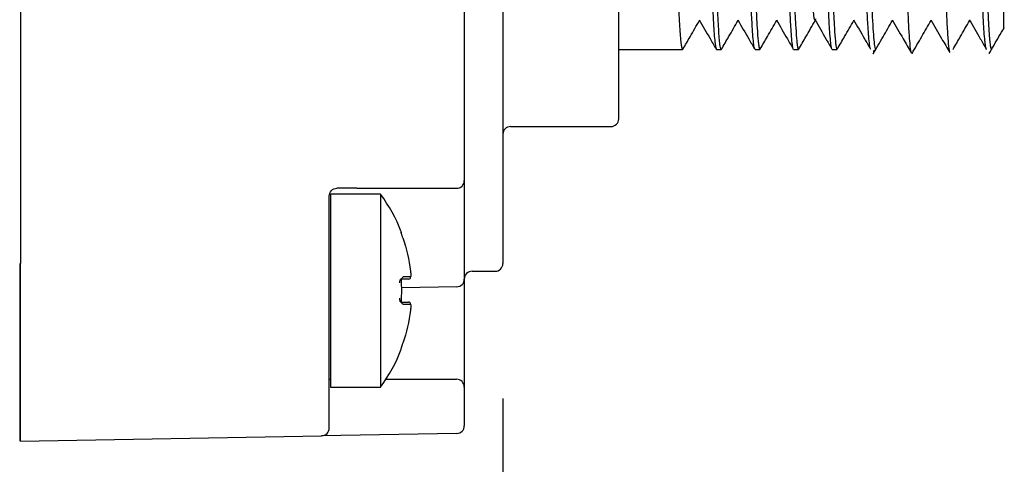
# Model space of a CAD drawing. Header units: inches. Extents: x 0 to 559, y 0 to 432.
# Tile 11 of 19: x 354 to 379, y 270 to 282. Entities that reach past the tile are written whole.
import ezdxf

# ---------------------------------------------------------------- set-up
doc = ezdxf.new("R2010")
doc.units = ezdxf.units.IN
doc.header["$LTSCALE"] = 10
doc.header["$MEASUREMENT"] = 0
doc.layers.add('DIMENSIONS', color=140, linetype='Continuous')
doc.dimstyles.get("Standard").update_dxf_attribs({"dimtxt": 5, "dimasz": 5, "dimexe": 2.5, "dimexo": 3.5, "dimgap": 1, "dimtad": 0, "dimtih": 1, "dimtoh": 1, "dimdec": 1, "dimzin": 0, "dimdsep": 46, "dimtxsty": 'Standard', "dimcen": 0, "dimadec": 0, "dimazin": 0, "dimtfac": 1, "dimtdec": 1, "dimtofl": 0, "dimtmove": 0, "dimatfit": 3, "dimfxl": 1, "dimtolj": 1, "dimtzin": 0, "dimarcsym": 0})

# ---------------------------------------------------------------- blocks, each defined once
blk = doc.blocks.new('*D15')
at = {"layer": 'DEFPOINTS', "color": 0, "transparency": 16777216}
for p in [(380.355, 281.654), (366.355, 275.354), (380.355, 250.037)]:
    blk.add_point(p, dxfattribs=at)
at = {"layer": 'DIMENSIONS', "color": 0, "lineweight": -2, "transparency": 16777216}
for p, q in [((380.355, 278.154), (380.355, 247.537)), ((366.355, 271.854), (366.355, 247.537)), ((371.355, 250.037), (375.355, 250.037)), ((380.355, 250.037), (385.355, 250.037))]:
    blk.add_line(p, q, dxfattribs=at)
at = {"layer": 'DIMENSIONS', "color": 0, "transparency": 16777216}
for points in [[(371.355, 250.87), (371.355, 249.204), (366.355, 250.037)], [(375.355, 250.87), (375.355, 249.204), (380.355, 250.037)]]:
    blk.add_solid(points, dxfattribs=at)
at = {"layer": 'DIMENSIONS', "color": 0, "transparency": 16777216, "char_height": 5, "attachment_point": 5}
for s, insert in [('\\A1;14.0', (396.772, 253.537)), ('\\A1;[0.55]', (396.772, 246.537))]:
    blk.add_mtext(s, dxfattribs=dict(at, insert=insert))
blk = doc.blocks.new('*D16')
at = {"layer": 'DEFPOINTS', "color": 0, "transparency": 16777216}
for p in [(315.855, 276.204), (366.355, 275.354), (315.855, 250.037)]:
    blk.add_point(p, dxfattribs=at)
at = {"layer": 'DIMENSIONS', "color": 0, "lineweight": -2, "transparency": 16777216}
for p, q in [((315.855, 272.704), (315.855, 247.537)), ((366.355, 271.854), (366.355, 247.537)), ((320.855, 250.037), (330.105, 250.037)), ((361.355, 250.037), (352.105, 250.037))]:
    blk.add_line(p, q, dxfattribs=at)
at = {"layer": 'DIMENSIONS', "color": 0, "transparency": 16777216}
for points in [[(320.855, 250.87), (320.855, 249.204), (315.855, 250.037)], [(361.355, 250.87), (361.355, 249.204), (366.355, 250.037)]]:
    blk.add_solid(points, dxfattribs=at)
at = {"layer": 'DIMENSIONS', "color": 0, "transparency": 16777216, "char_height": 5, "attachment_point": 5}
for s, insert in [('\\A1;50.5', (341.105, 253.537)), ('\\A1;[1.99]', (341.105, 246.537))]:
    blk.add_mtext(s, dxfattribs=dict(at, insert=insert))

msp = doc.modelspace()

# ---------------------------------------------------------------- linework, layer by layer
for p, q in [((353.855, 298.454), (353.855, 275.354)), ((365.355, 296.304), (365.355, 277.504)), ((369.355, 279.104), (369.355, 294.704)), ((366.355, 283.211), (366.355, 275.354)), ((369.355, 280.904), (371.013, 280.904)), ((371.888, 280.904), (372.013, 280.904)), ((372.013, 280.904), (372.018, 280.909)), ((372.888, 280.904), (373.013, 280.904)), ((373.013, 280.904), (373.023, 280.915)), ((373.888, 280.904), (374.013, 280.904)), ((374.013, 280.904), (374.018, 280.909)), ((374.888, 280.904), (375.013, 280.904)), ((378.013, 280.904), (378.02, 280.911)), ((376.95, 280.795), (376.96, 280.813)), ((378.95, 280.795), (378.96, 280.817)), ((366.555, 278.904), (369.155, 278.904)), ((365.355, 277.504), (365.355, 276.247)), ((361.855, 275.354), (361.855, 277.104)), ((363.185, 277.154), (361.885, 277.154)), ((361.885, 277.154), (361.885, 272.154)), ((362.569, 277.304), (362.055, 277.304)), ((363.185, 277.154), (363.185, 272.154)), ((365.355, 276.247), (365.355, 274.951)), ((363.764, 276.02), (363.764, 276.02)), ((363.961, 275.16), (363.961, 275.16)), ((365.555, 275.154), (366.155, 275.154)), ((363.733, 274.654), (363.728, 274.856)), ((363.728, 274.451), (363.733, 274.654)), ((365.159, 274.751), (363.732, 274.726)), ((365.355, 274.551), (365.355, 272.554)), ((363.961, 274.148), (363.961, 274.148)), ((361.855, 272.354), (361.885, 272.354)), ((363.323, 272.354), (365.155, 272.354)), ((361.885, 272.154), (363.185, 272.154)), ((365.355, 272.154), (365.355, 271.151)), ((365.159, 270.951), (361.659, 270.89)), ((353.855, 270.754), (361.659, 270.89))]:
    msp.add_line(p, q)
at = {"flags": 128}
msp.add_lwpolyline([(363.718, 276.172), (363.721, 276.16), (363.722, 276.153)], dxfattribs=at)
for centre, radius, start, end in [((369.155, 279.104), 0.2, 270, 360), ((366.555, 278.704), 0.2, 90, 180), ((365.155, 277.504), 0.2, 270, 0), ((359.784, 274.654), 4.221, 21.1154, 36.319), ((366.155, 275.354), 0.2, 270, 360), ((365.555, 274.954), 0.2, 90, 180), ((363.912, 275.003), 0.0499, 270.2148, 4.9815), ((365.155, 274.951), 0.2, 271, 360), ((363.912, 274.304), 0.0499, 355.0185, 89.7852), ((359.784, 274.654), 4.221, 323.681, 338.9048), ((365.155, 272.154), 0.2, 360, 90), ((361.655, 271.09), 0.2, 271, 0), ((365.155, 271.151), 0.2, 271, 0)]:
    msp.add_arc(centre, radius, start, end)
for points, knots in [([(372.013, 280.904), (372.006, 280.913), (371.995, 280.928), (371.978, 281.039), (371.963, 281.19), (371.946, 281.419), (371.929, 281.709), (371.913, 282.045), (371.897, 282.416), (371.882, 282.825), (371.866, 283.293), (371.849, 283.819), (371.832, 284.381), (371.815, 284.97), (371.798, 285.581), (371.784, 286.124), (371.764, 286.881), (371.745, 287.56), (371.725, 288.318), (371.707, 288.968), (371.689, 289.588), (371.671, 290.171), (371.653, 290.723), (371.635, 291.219), (371.62, 291.593), (371.602, 291.998), (371.584, 292.327), (371.567, 292.57), (371.549, 292.772), (371.531, 292.891), (371.516, 292.901), (371.513, 292.903)], [0, 0, 0, 0, 0.041654, 0.066882, 0.100899, 0.134094, 0.167786, 0.201803, 0.231579, 0.261618, 0.294814, 0.328506, 0.362522, 0.395718, 0.42941, 0.463427, 0.483273, 0.550336, 0.570803, 0.606091, 0.657765, 0.678233, 0.71352, 0.765195, 0.785662, 0.805509, 0.872571, 0.893039, 0.912885, 0.979948, 1, 1, 1, 1]), ([(372.881, 280.913), (372.88, 280.914), (372.875, 280.919), (372.866, 280.958), (372.852, 281.049), (372.835, 281.217), (372.818, 281.465), (372.8, 281.783), (372.782, 282.167), (372.764, 282.618), (372.746, 283.115), (372.728, 283.662), (372.711, 284.255), (372.693, 284.875), (372.675, 285.523), (372.657, 286.19), (372.639, 286.864), (372.621, 287.54), (372.603, 288.206), (372.585, 288.857), (372.567, 289.485), (372.549, 290.075), (372.531, 290.63), (372.514, 291.139), (372.496, 291.586), (372.478, 291.982), (372.46, 292.315), (372.442, 292.569), (372.424, 292.763), (372.406, 292.876), (372.391, 292.917), (372.383, 292.895), (372.381, 292.89)], [0, 0, 0, 0, 0.0082467, 0.0304242, 0.0528841, 0.0936842, 0.128858, 0.155806, 0.2011698, 0.2363436, 0.2632916, 0.3086555, 0.3438292, 0.3707772, 0.4161411, 0.4513149, 0.4782629, 0.5236268, 0.5588006, 0.5857486, 0.6311126, 0.6662864, 0.6932345, 0.7385985, 0.7737724, 0.8007205, 0.8460845, 0.8812585, 0.9082066, 0.9535707, 0.9887446, 1, 1, 1, 1]), ([(372.521, 292.879), (372.527, 292.867), (372.537, 292.847), (372.552, 292.725), (372.57, 292.535), (372.588, 292.254), (372.604, 291.958), (372.618, 291.649), (372.633, 291.293), (372.647, 290.893), (372.657, 290.6), (372.672, 290.159), (372.686, 289.685), (372.701, 289.183), (372.714, 288.734), (372.731, 288.082), (372.749, 287.41), (372.767, 286.736), (372.785, 286.061), (372.803, 285.398), (372.821, 284.757), (372.839, 284.136), (372.857, 283.555), (372.875, 283.02), (372.893, 282.522), (372.911, 282.09), (372.928, 281.721), (372.946, 281.403), (372.964, 281.168), (372.982, 281.011), (372.996, 280.922), (373.007, 280.91), (373.013, 280.904)], [0, 0, 0, 0, 0.03772, 0.058533, 0.094416, 0.146963, 0.167776, 0.187908, 0.235406, 0.256182, 0.277045, 0.297177, 0.344675, 0.365451, 0.386314, 0.422197, 0.474743, 0.495556, 0.531439, 0.583985, 0.604798, 0.640681, 0.693227, 0.71404, 0.749923, 0.802469, 0.823282, 0.859165, 0.911711, 0.932524, 0.966079, 1, 1, 1, 1]), ([(373.88, 280.913), (373.879, 280.915), (373.874, 280.92), (373.866, 280.958), (373.852, 281.049), (373.835, 281.217), (373.818, 281.465), (373.8, 281.783), (373.782, 282.167), (373.764, 282.618), (373.746, 283.115), (373.728, 283.662), (373.711, 284.255), (373.693, 284.875), (373.675, 285.523), (373.657, 286.19), (373.639, 286.864), (373.621, 287.54), (373.603, 288.206), (373.585, 288.857), (373.567, 289.485), (373.549, 290.075), (373.531, 290.63), (373.514, 291.139), (373.496, 291.586), (373.478, 291.982), (373.46, 292.315), (373.442, 292.569), (373.424, 292.762), (373.406, 292.877), (373.391, 292.914), (373.383, 292.897), (373.381, 292.892)], [0, 0, 0, 0, 0.006925, 0.029105, 0.051567, 0.092371, 0.127548, 0.154498, 0.199866, 0.235043, 0.261993, 0.307361, 0.342538, 0.369489, 0.414857, 0.450034, 0.476984, 0.522352, 0.557529, 0.584479, 0.629847, 0.665024, 0.691975, 0.737343, 0.77252, 0.799471, 0.844839, 0.880016, 0.906966, 0.952334, 0.987512, 1, 1, 1, 1]), ([(373.52, 292.884), (373.527, 292.87), (373.537, 292.85), (373.55, 292.745), (373.564, 292.604), (373.579, 292.405), (373.593, 292.154), (373.604, 291.958), (373.618, 291.649), (373.633, 291.293), (373.647, 290.893), (373.66, 290.525), (373.678, 289.97), (373.696, 289.366), (373.714, 288.734), (373.731, 288.082), (373.749, 287.41), (373.767, 286.736), (373.785, 286.061), (373.803, 285.398), (373.821, 284.757), (373.839, 284.136), (373.857, 283.555), (373.875, 283.02), (373.893, 282.522), (373.911, 282.09), (373.928, 281.721), (373.946, 281.403), (373.964, 281.168), (373.981, 281.02), (373.993, 280.941), (374.002, 280.919), (374.007, 280.908)], [0, 0, 0, 0, 0.040732, 0.061764, 0.082109, 0.130107, 0.151103, 0.172186, 0.192531, 0.240529, 0.261524, 0.282607, 0.318868, 0.371969, 0.393001, 0.429262, 0.482363, 0.503395, 0.539656, 0.592757, 0.613789, 0.65005, 0.703151, 0.724183, 0.760444, 0.813544, 0.834577, 0.870838, 0.923938, 0.944971, 0.972388, 1, 1, 1, 1]), ([(374.88, 280.914), (374.879, 280.915), (374.874, 280.92), (374.866, 280.958), (374.852, 281.049), (374.835, 281.217), (374.818, 281.465), (374.8, 281.783), (374.782, 282.167), (374.764, 282.618), (374.746, 283.115), (374.728, 283.662), (374.711, 284.255), (374.693, 284.875), (374.675, 285.523), (374.657, 286.19), (374.639, 286.864), (374.621, 287.54), (374.603, 288.206), (374.585, 288.857), (374.567, 289.485), (374.549, 290.075), (374.531, 290.63), (374.514, 291.139), (374.496, 291.586), (374.478, 291.982), (374.46, 292.315), (374.442, 292.569), (374.424, 292.762), (374.406, 292.877), (374.39, 292.914), (374.382, 292.896), (374.38, 292.891)], [0, 0, 0, 0, 0.005555, 0.027734, 0.050196, 0.090999, 0.126175, 0.153125, 0.198492, 0.233668, 0.260618, 0.305985, 0.341162, 0.368111, 0.413478, 0.448655, 0.475605, 0.520972, 0.556148, 0.583098, 0.628465, 0.663641, 0.690591, 0.735958, 0.771134, 0.798084, 0.843451, 0.878628, 0.905578, 0.950945, 0.986121, 1, 1, 1, 1]), ([(374.52, 292.882), (374.523, 292.881), (374.53, 292.879), (374.54, 292.821), (374.55, 292.746), (374.564, 292.603), (374.579, 292.406), (374.593, 292.154), (374.606, 291.909), (374.621, 291.588), (374.635, 291.223), (374.647, 290.893), (374.66, 290.525), (374.678, 289.97), (374.696, 289.366), (374.714, 288.734), (374.731, 288.082), (374.75, 287.41), (374.767, 286.736), (374.785, 286.061), (374.803, 285.398), (374.821, 284.757), (374.839, 284.136), (374.857, 283.555), (374.875, 283.02), (374.893, 282.522), (374.911, 282.09), (374.928, 281.721), (374.946, 281.403), (374.964, 281.168), (374.98, 281.03), (374.99, 280.961), (374.997, 280.936), (375, 280.923)], [0, 0, 0, 0, 0.020205, 0.041482, 0.062847, 0.083464, 0.132105, 0.153382, 0.174747, 0.211361, 0.24402, 0.265296, 0.286661, 0.323408, 0.377219, 0.398533, 0.43528, 0.489091, 0.510405, 0.547152, 0.600963, 0.622277, 0.659024, 0.712835, 0.734149, 0.770895, 0.824707, 0.846021, 0.882767, 0.936578, 0.957892, 0.978904, 1, 1, 1, 1]), ([(375.879, 280.915), (375.878, 280.916), (375.874, 280.921), (375.866, 280.958), (375.852, 281.048), (375.835, 281.217), (375.818, 281.464), (375.8, 281.782), (375.782, 282.166), (375.764, 282.617), (375.746, 283.114), (375.728, 283.661), (375.711, 284.253), (375.693, 284.873), (375.675, 285.522), (375.657, 286.188), (375.639, 286.862), (375.621, 287.538), (375.603, 288.204), (375.585, 288.855), (375.567, 289.484), (375.55, 290.074), (375.531, 290.629), (375.514, 291.138), (375.496, 291.585), (375.478, 291.981), (375.46, 292.314), (375.442, 292.569), (375.424, 292.762), (375.406, 292.877), (375.39, 292.915), (375.382, 292.895), (375.379, 292.89)], [0, 0, 0, 0, 0.0044007, 0.026576, 0.0490336, 0.0898297, 0.1249999, 0.1519452, 0.1973044, 0.2324747, 0.2594201, 0.3047795, 0.3399498, 0.3668951, 0.4122545, 0.4474247, 0.47437, 0.5197293, 0.5548995, 0.5818448, 0.627204, 0.6623743, 0.6893196, 0.7346788, 0.7698491, 0.7967944, 0.8421537, 0.877324, 0.9042694, 0.9496287, 0.9847991, 1, 1, 1, 1]), ([(378.888, 280.904), (378.885, 280.905), (378.878, 280.91), (378.866, 280.955), (378.851, 281.056), (378.834, 281.227), (378.816, 281.485), (378.799, 281.812), (378.784, 282.139), (378.772, 282.43), (378.76, 282.737), (378.745, 283.158), (378.727, 283.71), (378.709, 284.302), (378.691, 284.927), (378.673, 285.577), (378.655, 286.244), (378.638, 286.919), (378.62, 287.594), (378.602, 288.26), (378.584, 288.909), (378.566, 289.533), (378.548, 290.123), (378.53, 290.673), (378.512, 291.175), (378.494, 291.623), (378.476, 292.011), (378.458, 292.335), (378.441, 292.59), (378.423, 292.774), (378.405, 292.88), (378.39, 292.917), (378.381, 292.892), (378.379, 292.884)], [0, 0, 0, 0, 0.017257, 0.043401, 0.069729, 0.105455, 0.139956, 0.175166, 0.210892, 0.228149, 0.245406, 0.280616, 0.316342, 0.350843, 0.386054, 0.421779, 0.45628, 0.491491, 0.527216, 0.561717, 0.596927, 0.632653, 0.667154, 0.702364, 0.73809, 0.772591, 0.807801, 0.843527, 0.878027, 0.913237, 0.948963, 0.983464, 1, 1, 1, 1]), ([(378.518, 292.894), (378.523, 292.886), (378.533, 292.87), (378.55, 292.754), (378.568, 292.564), (378.586, 292.3), (378.604, 291.968), (378.621, 291.572), (378.639, 291.118), (378.654, 290.689), (378.669, 290.258), (378.681, 289.866), (378.696, 289.36), (378.712, 288.8), (378.73, 288.147), (378.748, 287.479), (378.765, 286.803), (378.783, 286.129), (378.801, 285.465), (378.819, 284.818), (378.837, 284.198), (378.855, 283.613), (378.873, 283.069), (378.891, 282.573), (378.909, 282.132), (378.927, 281.752), (378.945, 281.436), (378.962, 281.195), (378.979, 281.027), (378.996, 280.923), (379.007, 280.91), (379.013, 280.904)], [0, 0, 0, 0, 0.0278309, 0.0646092, 0.1001264, 0.1363738, 0.173152, 0.2086691, 0.2449164, 0.2816946, 0.3001048, 0.331002, 0.3559419, 0.391459, 0.4277062, 0.4644842, 0.5000013, 0.5362485, 0.5730265, 0.6085437, 0.644791, 0.6815692, 0.7170863, 0.7533336, 0.7901117, 0.8256289, 0.8618761, 0.8986543, 0.9318956, 0.9657326, 1, 1, 1, 1]), ([(374.456, 281.7), (374.453, 281.685), (374.435, 281.604), (374.402, 281.855), (374.358, 282.457), (374.314, 283.433), (374.27, 284.667), (374.225, 286.075), (374.181, 287.546), (374.137, 288.968), (374.093, 290.23), (374.048, 291.243), (374.004, 291.899), (373.968, 292.19), (373.948, 292.112), (373.941, 292.088)], [0, 0, 0, 0, 0.019002, 0.104918, 0.190833, 0.276747, 0.36266, 0.448573, 0.534486, 0.6204, 0.706315, 0.792231, 0.878147, 0.964062, 1, 1, 1, 1]), ([(375.649, 290.85), (375.664, 290.415), (375.679, 289.937), (375.702, 289.157), (375.709, 288.885), (375.724, 288.338), (375.732, 288.06), (375.747, 287.496), (375.755, 287.207), (375.77, 286.633), (375.778, 286.349), (375.793, 285.785), (375.8, 285.506), (375.816, 284.953), (375.823, 284.683), (375.838, 284.165), (375.846, 283.914), (375.861, 283.432), (375.869, 283.199), (375.884, 282.767), (375.891, 282.565), (375.907, 282.191), (375.914, 282.017), (375.937, 281.55), (375.952, 281.313), (375.975, 281.068), (375.982, 281.006), (375.998, 280.924), (376.005, 280.904), (376.013, 280.904)], [0, 0, 0, 0, 0.125, 0.125, 0.1875, 0.1875, 0.25, 0.25, 0.3125, 0.3125, 0.375, 0.375, 0.4375, 0.4375, 0.5, 0.5, 0.5625, 0.5625, 0.625, 0.625, 0.6875, 0.6875, 0.75, 0.75, 0.875, 0.875, 0.9375, 0.9375, 1, 1, 1, 1]), ([(371.017, 280.911), (371.015, 280.908), (371.009, 280.893), (370.996, 280.929), (370.979, 281.024), (370.963, 281.19), (370.946, 281.419), (370.929, 281.709), (370.913, 282.042), (370.897, 282.406), (370.883, 282.787), (370.873, 283.072), (370.868, 283.214)], [0, 0, 0, 0, 0.0259399, 0.1377098, 0.2511505, 0.3656844, 0.4774543, 0.590895, 0.7054289, 0.8026547, 0.9009733, 1, 1, 1, 1]), ([(371.743, 283.214), (371.755, 282.853), (371.767, 282.531), (371.791, 281.96), (371.804, 281.712), (371.828, 281.314), (371.839, 281.162), (371.864, 280.955), (371.876, 280.904), (371.888, 280.904)], [0, 0, 0, 0, 0.25, 0.25, 0.5, 0.5, 0.75, 0.75, 1, 1, 1, 1]), ([(379.335, 281.464), (379.335, 281.461), (379.335, 281.451), (379.335, 281.507), (379.335, 281.631), (379.335, 281.827), (379.335, 282.085), (379.335, 282.404), (379.335, 282.712), (379.335, 282.916), (379.335, 282.979)], [0, 0, 0, 0, 0.05907, 0.203525, 0.351046, 0.500816, 0.642767, 0.787736, 0.934911, 1, 1, 1, 1]), ([(376.941, 280.824), (376.936, 280.836), (376.921, 280.868), (376.897, 281.111), (376.87, 281.529), (376.848, 282.005), (376.834, 282.353), (376.83, 282.47)], [0, 0, 0, 0, 0.155546, 0.398712, 0.635057, 0.878218, 1, 1, 1, 1]), ([(377.941, 280.825), (377.935, 280.837), (377.921, 280.868), (377.897, 281.111), (377.87, 281.529), (377.848, 282.005), (377.834, 282.355), (377.83, 282.472)], [0, 0, 0, 0, 0.153937, 0.397329, 0.633894, 0.877283, 1, 1, 1, 1]), ([(371.019, 280.91), (371.081, 281.016), (371.224, 281.264), (371.368, 281.513), (371.45, 281.655)], [0, 0, 0, 0, 0.426717, 1, 1, 1, 1]), ([(371.44, 281.673), (371.534, 281.51), (371.68, 281.257), (371.826, 281.005), (371.878, 280.916)], [0, 0, 0, 0, 0.646887, 1, 1, 1, 1]), ([(372.019, 280.909), (372.081, 281.015), (372.225, 281.264), (372.368, 281.513), (372.45, 281.654)], [0, 0, 0, 0, 0.429528, 1, 1, 1, 1]), ([(372.442, 281.668), (372.537, 281.504), (372.683, 281.252), (372.828, 281), (372.88, 280.912)], [0, 0, 0, 0, 0.6484271, 1, 1, 1, 1]), ([(373.023, 280.915), (373.085, 281.022), (373.227, 281.269), (373.37, 281.515), (373.45, 281.654)], [0, 0, 0, 0, 0.435747, 1, 1, 1, 1]), ([(373.442, 281.669), (373.536, 281.506), (373.682, 281.253), (373.828, 281.001), (373.879, 280.913)], [0, 0, 0, 0, 0.648272, 1, 1, 1, 1]), ([(374.019, 280.909), (374.081, 281.015), (374.225, 281.264), (374.368, 281.513), (374.45, 281.654)], [0, 0, 0, 0, 0.429546, 1, 1, 1, 1]), ([(374.441, 281.67), (374.536, 281.507), (374.681, 281.255), (374.827, 281.002), (374.878, 280.914)], [0, 0, 0, 0, 0.648039, 1, 1, 1, 1]), ([(375.023, 280.915), (375.085, 281.022), (375.227, 281.269), (375.37, 281.515), (375.45, 281.654)], [0, 0, 0, 0, 0.435883, 1, 1, 1, 1]), ([(375.441, 281.671), (375.535, 281.508), (375.681, 281.256), (375.827, 281.003), (375.878, 280.914)], [0, 0, 0, 0, 0.6477861, 1, 1, 1, 1]), ([(375.953, 280.793), (376.037, 280.939), (376.203, 281.226), (376.368, 281.513), (376.45, 281.654)], [0, 0, 0, 0, 0.506519, 1, 1, 1, 1]), ([(376.44, 281.672), (376.535, 281.509), (376.699, 281.224), (376.863, 280.94), (376.933, 280.819)], [0, 0, 0, 0, 0.57492, 1, 1, 1, 1]), ([(376.957, 280.8), (377.041, 280.946), (377.205, 281.231), (377.37, 281.515), (377.45, 281.654)], [0, 0, 0, 0, 0.510562, 1, 1, 1, 1]), ([(377.44, 281.672), (377.534, 281.509), (377.699, 281.225), (377.863, 280.941), (377.933, 280.82)], [0, 0, 0, 0, 0.575017, 1, 1, 1, 1]), ([(378.02, 280.909), (378.082, 281.016), (378.225, 281.265), (378.369, 281.513), (378.45, 281.654)], [0, 0, 0, 0, 0.431077, 1, 1, 1, 1]), ([(378.44, 281.672), (378.535, 281.509), (378.681, 281.256), (378.827, 281.004), (378.878, 280.915)], [0, 0, 0, 0, 0.646871, 1, 1, 1, 1]), ([(378.956, 280.799), (379.04, 280.944), (379.168, 281.165), (379.295, 281.386), (379.339, 281.461)], [0, 0, 0, 0, 0.65801, 1, 1, 1, 1]), ([(375.95, 280.795), (375.956, 280.794), (375.963, 280.791), (375.971, 280.862), (375.973, 280.884)], [0, 0, 0, 0, 0.69057, 1, 1, 1, 1]), ([(361.855, 277.104), (361.855, 277.156), (361.877, 277.208), (361.951, 277.282), (362.003, 277.304), (362.055, 277.304)], [0, 0, 0, 0, 0.5, 0.5, 1, 1, 1, 1]), ([(362.569, 277.304), (362.746, 277.304), (362.919, 277.304), (363.218, 277.304), (363.348, 277.304), (363.698, 277.304), (363.879, 277.304), (364.188, 277.304), (364.316, 277.304), (364.537, 277.304), (364.63, 277.304), (364.87, 277.304), (364.978, 277.304), (365.121, 277.304), (365.155, 277.304), (365.155, 277.304)], [0, 0, 0, 0, 0.0625, 0.0625, 0.125, 0.125, 0.25, 0.25, 0.375, 0.375, 0.5, 0.5, 0.75, 0.75, 1, 1, 1, 1]), ([(363.764, 276.02), (363.759, 276.033), (363.751, 276.059), (363.739, 276.095), (363.727, 276.132), (363.718, 276.165), (363.718, 276.169), (363.718, 276.172)], [0, 0, 0, 0, 0.1703149, 0.3336327, 0.500634, 0.7534599, 1, 1, 1, 1]), ([(363.724, 276.143), (363.725, 276.145), (363.726, 276.151), (363.726, 276.161), (363.724, 276.168), (363.723, 276.172)], [0, 0, 0, 0, 0.231544, 0.632627, 1, 1, 1, 1]), ([(353.835, 275.354), (353.835, 275.168), (353.835, 274.986), (353.835, 274.646), (353.835, 274.49), (353.835, 274.2), (353.835, 274.069), (353.835, 273.826), (353.835, 273.713), (353.835, 273.398), (353.835, 273.22), (353.835, 272.897), (353.835, 272.754), (353.835, 272.359), (353.835, 272.144), (353.835, 271.775), (353.835, 271.621), (353.835, 271.223), (353.835, 271.045), (353.835, 270.809), (353.835, 270.754), (353.835, 270.754)], [0, 0, 0, 0, 0.03125, 0.03125, 0.0625, 0.0625, 0.09375, 0.09375, 0.125, 0.125, 0.1875, 0.1875, 0.25, 0.25, 0.375, 0.375, 0.5, 0.5, 0.75, 0.75, 1, 1, 1, 1]), ([(353.855, 270.754), (353.855, 270.754), (353.855, 270.778), (353.855, 270.883), (353.855, 270.964), (353.855, 271.189), (353.855, 271.331), (353.855, 271.675), (353.855, 271.876), (353.855, 272.325), (353.855, 272.573), (353.855, 273.099), (353.855, 273.377), (353.855, 273.943), (353.855, 274.232), (353.855, 274.801), (353.855, 275.082), (353.855, 275.354)], [0, 0, 0, 0, 0.125, 0.125, 0.25, 0.25, 0.375, 0.375, 0.5, 0.5, 0.625, 0.625, 0.75, 0.75, 0.875, 0.875, 1, 1, 1, 1]), ([(361.855, 271.09), (361.855, 271.09), (361.855, 271.142), (361.855, 271.364), (361.855, 271.532), (361.855, 271.905), (361.855, 272.051), (361.855, 272.396), (361.855, 272.597), (361.855, 272.965), (361.855, 273.099), (361.855, 273.399), (361.855, 273.564), (361.855, 273.847), (361.855, 273.948), (361.855, 274.166), (361.855, 274.284), (361.855, 274.545), (361.855, 274.689), (361.855, 274.925), (361.855, 275.007), (361.855, 275.177), (361.855, 275.265), (361.855, 275.354)], [0, 0, 0, 0, 0.25, 0.25, 0.5, 0.5, 0.625, 0.625, 0.75, 0.75, 0.8125, 0.8125, 0.875, 0.875, 0.90625, 0.90625, 0.9375, 0.9375, 0.96875, 0.96875, 0.984375, 0.984375, 1, 1, 1, 1]), ([(363.961, 275.16), (363.966, 275.12), (363.969, 275.08), (363.969, 275.024), (363.967, 275.008), (363.962, 275.008)], [0, 0, 0, 0, 0.5, 0.5, 1, 1, 1, 1]), ([(363.722, 274.954), (363.717, 274.953), (363.708, 274.951), (363.696, 274.94), (363.686, 274.922), (363.678, 274.894), (363.678, 274.867), (363.678, 274.854)], [0, 0, 0, 0, 0.200133, 0.370401, 0.511222, 0.762275, 1, 1, 1, 1]), ([(363.912, 274.954), (363.905, 274.954), (363.89, 274.954), (363.859, 274.954), (363.821, 274.954), (363.776, 274.954), (363.74, 274.954), (363.722, 274.954)], [0, 0, 0, 0, 0.200354, 0.4001771, 0.5998229, 0.799646, 1, 1, 1, 1]), ([(363.725, 274.856), (363.725, 274.87), (363.724, 274.897), (363.727, 274.934), (363.736, 274.971), (363.749, 275.002), (363.762, 275.006), (363.769, 275.008)], [0, 0, 0, 0, 0.167847, 0.331179, 0.500514, 0.750364, 1, 1, 1, 1]), ([(365.355, 274.951), (365.355, 274.95), (365.355, 274.949), (365.355, 274.938), (365.355, 274.91), (365.355, 274.856), (365.355, 274.775), (365.355, 274.705), (365.355, 274.629), (365.355, 274.577), (365.355, 274.551)], [0, 0, 0, 0, 0.08235, 0.165266, 0.250158, 0.498961, 0.622695, 0.749624, 0.874293, 1, 1, 1, 1]), ([(363.678, 274.454), (363.678, 274.445), (363.677, 274.427), (363.681, 274.402), (363.688, 274.379), (363.702, 274.358), (363.714, 274.355), (363.722, 274.354)], [0, 0, 0, 0, 0.156941, 0.319971, 0.491709, 0.71048, 1, 1, 1, 1]), ([(363.722, 274.354), (363.74, 274.354), (363.776, 274.354), (363.821, 274.354), (363.859, 274.354), (363.89, 274.354), (363.905, 274.354), (363.912, 274.354)], [0, 0, 0, 0, 0.200354, 0.4001771, 0.5998229, 0.799646, 1, 1, 1, 1]), ([(363.769, 274.299), (363.764, 274.3), (363.756, 274.302), (363.744, 274.317), (363.733, 274.345), (363.724, 274.39), (363.725, 274.431), (363.725, 274.451)], [0, 0, 0, 0, 0.170356, 0.333676, 0.500643, 0.753315, 1, 1, 1, 1]), ([(363.962, 274.299), (363.967, 274.299), (363.969, 274.283), (363.969, 274.227), (363.966, 274.187), (363.961, 274.148)], [0, 0, 0, 0, 0.5, 0.5, 1, 1, 1, 1]), ([(363.718, 273.136), (363.718, 273.137), (363.717, 273.138), (363.721, 273.155), (363.73, 273.184), (363.744, 273.229), (363.757, 273.268), (363.764, 273.287)], [0, 0, 0, 0, 0.167726, 0.331032, 0.500523, 0.750388, 1, 1, 1, 1]), ([(365.355, 272.554), (365.355, 272.537), (365.355, 272.504), (365.355, 272.454), (365.355, 272.396), (365.355, 272.333), (365.355, 272.269), (365.355, 272.217), (365.355, 272.18), (365.355, 272.157), (365.355, 272.155), (365.355, 272.154)], [0, 0, 0, 0, 0.0795968, 0.1592228, 0.2401291, 0.3686016, 0.5000689, 0.6285428, 0.7600114, 0.8792821, 1, 1, 1, 1])]:
    msp.add_open_spline(points, degree=3, knots=knots)
for points in [[(374.013, 280.904), (374.011, 280.904), (374.009, 280.905), (374.007, 280.908)], [(375.013, 280.904), (375.009, 280.904), (375.004, 280.91), (375, 280.923)], [(363.764, 276.02), (363.859, 275.741), (363.926, 275.452), (363.961, 275.16)], [(363.962, 275.008), (363.928, 275.008), (363.863, 275.008), (363.769, 275.008)], [(363.769, 274.299), (363.863, 274.299), (363.928, 274.299), (363.962, 274.299)], [(363.961, 274.148), (363.926, 273.855), (363.859, 273.566), (363.764, 273.287)]]:
    msp.add_open_spline(points, degree=3)

# ---------------------------------------------------------------- dimensions: what is measured, and where the dimension line sits
at = {"layer": 'DIMENSIONS'}
for base, p2, picture, middle in [((380.355, 250.037), (380.355, 281.654), '*D15', (396.772, 250.037)), ((315.855, 250.037), (315.855, 276.204), '*D16', (341.105, 250.037))]:
    dim = msp.add_linear_dim(base=base, p1=(366.355, 275.354), p2=p2, dimstyle='Standard', override={"dimpost": '\\X'}, dxfattribs=at)
    dim.commit()
    dim.dimension.update_dxf_attribs({"geometry": picture, "text_midpoint": middle})

doc.saveas('drawing.dxf')
